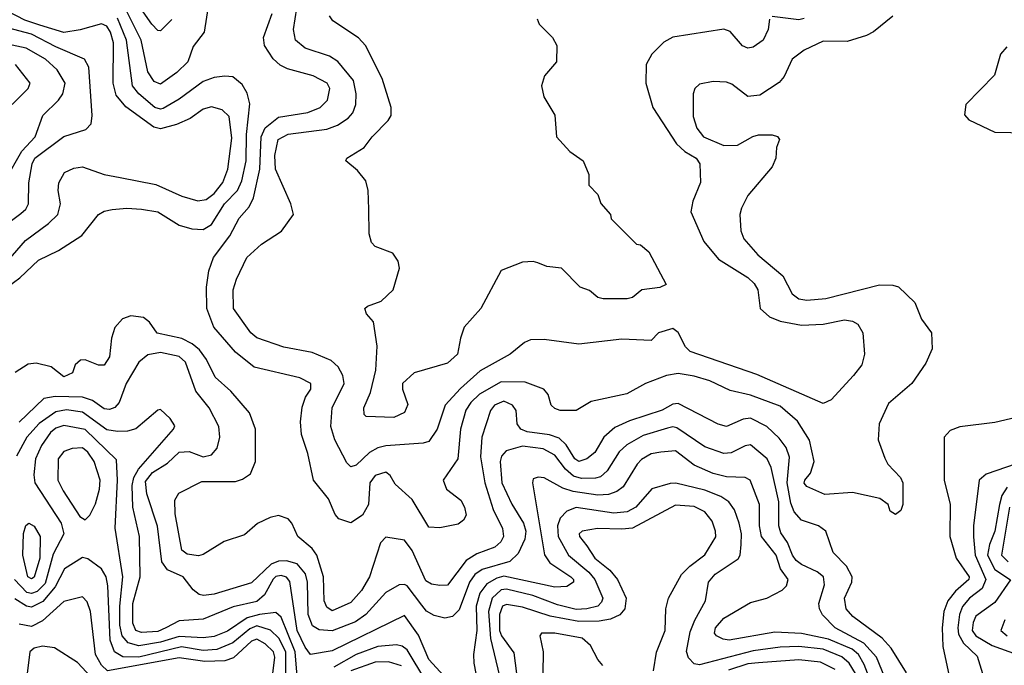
# Model space of a CAD drawing. Extents: x 501367 to 657802, y 482273 to 547541.
# Tile 38 of 256: x 523140 to 526811, y 508495 to 510902. Entities that reach past the tile are written whole.
import ezdxf

# ---------------------------------------------------------------- set-up
doc = ezdxf.new("R2010")
doc.units = 0

msp = doc.modelspace()

# ---------------------------------------------------------------- linework, layer by layer
at = {"layer": '0CON20XD'}
for points in [[(523848, 510985), (523827.8, 510855), (523787.7, 510802.3), (523767.3, 510745), (523726, 510705), (523665, 510661.8), (523641.6, 510671.6), (523617.8, 510707.8), (523592.7, 510825), (523499.1, 511015)], [(523707.4, 510902.6), (523665, 510860), (523655, 510861.8), (523633, 510885), (523542.9, 511015)], [(523072.6, 509975), (523161.9, 510078.1), (523248.2, 510141.8), (523282.4, 510175), (523292.5, 510215), (523283.5, 510265), (523285.9, 510294.1), (523307.6, 510332.4), (523342.3, 510347.7), (523375, 510353.2), (523455, 510324.3), (523515, 510313.5), (523647.9, 510287.9), (523745, 510244.3), (523805, 510226.4), (523835, 510231.8), (523865, 510254.3), (523898.3, 510295), (523916.8, 510345), (523930.7, 510460.7), (523921.1, 510541.1), (523895, 510565.4), (523855, 510576.4), (523825, 510568.2), (523776.3, 510533.7), (523725, 510510.8), (523665, 510494.4), (523640.7, 510500.7), (523536.6, 510576.6), (523500.4, 510620.4), (523489.1, 510665), (523490.3, 510815), (523478.6, 510855), (523465, 510877.7), (523445, 510886.2), (523366.2, 510863.8), (523305, 510854.5), (523215, 510881.6), (523160.2, 510900.2), (523095, 510933.6)], [(526394.7, 510915.3), (526323.4, 510856.6), (526297.1, 510842.9), (526225, 510820), (526135, 510821.3), (526065, 510788.7), (526020, 510755), (525989.6, 510690.4), (525971.8, 510668.2), (525899.1, 510620.9), (525855, 510615.4), (525795, 510661.1), (525775, 510669.2), (525725, 510671.6), (525675, 510661.2), (525657.3, 510645), (525650.9, 510625), (525650.4, 510540.4), (525665, 510497.1), (525688.9, 510465), (525765, 510433.2), (525816.4, 510433.6), (525873.2, 510466.8), (525895, 510472.5), (525945, 510472.5), (525965.7, 510465.7), (525973.3, 510455), (525962, 510425), (525959.2, 510385), (525945, 510353.3), (525855, 510246.7), (525830.9, 510199.1), (525824.3, 510175), (525829.1, 510115), (525840.4, 510085), (525891.8, 510025), (525985, 509946.9), (526019.5, 509879.5), (526045, 509861.3), (526075, 509856.6), (526145, 509862.9), (526345, 509913.1), (526395, 509912.5), (526415.9, 509905.9), (526477.3, 509847.3), (526502, 509785), (526540, 509735), (526542.5, 509675), (526518.8, 509621.2), (526465.8, 509545), (526379.5, 509470.5), (526344.5, 509395), (526341.1, 509335), (526365, 509266.7), (526376, 509245), (526424, 509195), (526432.9, 509175), (526432, 509095), (526425, 509072.5), (526405, 509057.5), (526385, 509070), (526377.5, 509095), (526347.3, 509117.3), (526245, 509138.6), (526142, 509132), (526075, 509161.4), (526065, 509174), (526066.7, 509185), (526088.3, 509211.7), (526102.5, 509255), (526084.4, 509334.4), (526040.3, 509405), (525975, 509461), (525865, 509501.6), (525789.3, 509519.3), (525713.3, 509555), (525655, 509572.8), (525595, 509582.2), (525551.9, 509575), (525472.9, 509545), (525403.3, 509506.7), (525271.2, 509478.8), (525214.6, 509444.6), (525155, 509445.4), (525135, 509452.1), (525121.5, 509465), (525110, 509505), (525094.6, 509524.6), (525025, 509550), (524935, 509552), (524855, 509506.3), (524821.9, 509475), (524803.5, 509446.5), (524784, 509375), (524773.1, 509265), (524718.9, 509185), (524731.1, 509151.1), (524785, 509110.5), (524799.1, 509085), (524804.3, 509055), (524794.5, 509035.5), (524775, 509020.6), (524707, 509007), (524665, 509010), (524603.5, 509113.5), (524540.7, 509170.7), (524522, 509202), (524505, 509214.6), (524465, 509202.9), (524445.2, 509175), (524441.2, 509095), (524418.9, 509055), (524375, 509026.5), (524330.6, 509040.6), (524316.6, 509056.6), (524291.8, 509115), (524236.2, 509185), (524214, 509284), (524190.4, 509355), (524186.9, 509403.1), (524192.9, 509457.1), (524205.9, 509494.1), (524225.4, 509525), (524226.2, 509545), (524185, 509566.4), (524015, 509606.5), (523945, 509662.3), (523864.6, 509755), (523837.5, 509825), (523837.1, 509905), (523845.3, 509965), (523863.5, 510015), (523924.1, 510095.9), (523958.2, 510161.8), (523996, 510204), (524011.8, 510238.2), (524035.9, 510344.1), (524040.3, 510465), (524055, 510498.4), (524105, 510538.6), (524215, 510555.2), (524260, 510575), (524288.3, 510601.7), (524296.6, 510645), (524286.2, 510665), (524235, 510692.3), (524138.3, 510718.3), (524111.7, 510731.7), (524085, 510755.6), (524053.1, 510805), (524049.7, 510835), (524081.2, 510925)], [(525496.9, 510773.1), (525475.6, 510735), (525474.3, 510665.7), (525500, 510575), (525589.2, 510439.2), (525620.2, 510410.2), (525662.1, 510385), (525676, 510365), (525678.2, 510295), (525649.6, 510225), (525642, 510185), (525691.2, 510075), (525745, 510009.6), (525855, 509940.6), (525878.4, 509918.4), (525892, 509895), (525901.3, 509825), (525935, 509793.8), (525975, 509778.1), (526055, 509763), (526135, 509766.9), (526215, 509783.2), (526245, 509778.4), (526265, 509767.1), (526282.9, 509735), (526289.2, 509655), (526279.7, 509615), (526248.8, 509575), (526165.7, 509484.3), (526135, 509471.1), (525888.8, 509578.8), (525639.4, 509665), (525621.9, 509681.9), (525595, 509735.4), (525575, 509750), (525522, 509735), (525493.9, 509706.1), (525385, 509711.2), (525225, 509692.3), (525095, 509709.5), (525045, 509708.1), (525021.7, 509698.3), (524968.6, 509655), (524857.2, 509592.8), (524783.6, 509526.4), (524726.2, 509465), (524697.1, 509375), (524665, 509329.7), (524645, 509322.5), (524505, 509312.8), (524475, 509305.6), (524445, 509288.3), (524395, 509241.3), (524374.8, 509234.8), (524360.2, 509250.2), (524315.7, 509335), (524300, 509385), (524305.2, 509455), (524350, 509545), (524345.2, 509575.2), (524327.5, 509607.5), (524301.2, 509631.2), (524231, 509661), (524125, 509681.2), (524025, 509715.9), (524002.4, 509735), (523937.2, 509825), (523936.8, 509895), (523948.2, 509935), (523986.9, 510015), (524041.4, 510065), (524116.2, 510113.8), (524160.6, 510175), (524151.5, 510215), (524094.6, 510344.6), (524092, 510395), (524104.3, 510455), (524140.8, 510475), (524285, 510493.3), (524325, 510509.1), (524364.7, 510535), (524381.9, 510555), (524393.8, 510585), (524394.8, 510625), (524384.8, 510675), (524326.1, 510746.1), (524295, 510766.2), (524205, 510796.1), (524168.4, 510825), (524161.2, 510865), (524173.5, 510945)], [(525070, 510905), (525076.7, 510885), (525126.7, 510835), (525142.5, 510805), (525141.2, 510745), (525097.4, 510692.6), (525085.5, 510655), (525093.8, 510613.8), (525135.7, 510545.7), (525142, 510465), (525190.7, 510410.7), (525241.2, 510375), (525262.5, 510325), (525262.5, 510285), (525295, 510250), (525306.4, 510216.4), (525342.5, 510175), (525345, 510160), (525440, 510065), (525455, 510062.5), (525485.8, 510035.8), (525550, 509915), (525526.4, 509903.6), (525460, 509895), (525425, 509866.7), (525405, 509861.2), (525315, 509861.2), (525295, 509866.7), (525265, 509892.5), (525230, 509905), (525160, 509975), (525105, 509981.2), (525072.5, 509995), (525055, 510000), (525015, 509998), (524935, 509966.7), (524860, 509825), (524797.8, 509755), (524783.1, 509715), (524771.9, 509655), (524735, 509621.5), (524611.2, 509585), (524568, 509545), (524568, 509525), (524587.6, 509467.6), (524575, 509437.5), (524535, 509419.4), (524432, 509422), (524425, 509430), (524423.1, 509455), (524447.9, 509512.1), (524468.1, 509595), (524473.1, 509685), (524458.8, 509775), (524433.3, 509805), (524427.5, 509825), (524436.4, 509833.6), (524488, 509852), (524532.5, 509895), (524556.2, 509975), (524551.7, 510001.7), (524531.2, 510031.2), (524465, 510056), (524451.5, 510071.5), (524443.8, 510103.8), (524442.1, 510195), (524438.9, 510265), (524430.7, 510300.7), (524399.7, 510339.7), (524356.7, 510375), (524360, 510385), (524424.4, 510425.6), (524454.3, 510465), (524514.6, 510525.4), (524525.6, 510545), (524525.6, 510575), (524492, 510682), (524430, 510805), (524404, 510834), (524307.6, 510897.6), (524295, 510916)], [(526065, 510906.1), (526045, 510901.3), (525945, 510914)], [(523094, 509905), (523140.7, 509939.3), (523211.1, 510005), (523285, 510040.9), (523372.3, 510097.7), (523434, 510175), (523455, 510187.8), (523485.4, 510194.6), (523540.3, 510199.7), (523594.7, 510195.3), (523655.8, 510185), (523735, 510136.1), (523782.4, 510122.4), (523825, 510119.3), (523855, 510138.4), (523904.5, 510215), (523952.5, 510265), (523968.9, 510301.1), (523984.3, 510375), (523985.8, 510474.2), (523998.1, 510588.1), (523988.3, 510628.3), (523969.6, 510659.6), (523935, 510688.2), (523905, 510691.2), (523865, 510686.7), (523825, 510671.9), (523734.8, 510605.2), (523675, 510571), (523665, 510568.1), (523644.6, 510574.6), (523585.2, 510625), (523560.6, 510655), (523538.1, 510825), (523505, 510907.7)], [(525935, 510903.3), (525930, 510865), (525911.5, 510825), (525875, 510798.9), (525855, 510796.1), (525834.7, 510804.7), (525788.3, 510858.3), (525765, 510866.1), (525575, 510836.5), (525541.5, 510818.5), (525496.9, 510773.1)], [(523105, 510149.6), (523145, 510179.6), (523162.9, 510195), (523173.3, 510215), (523174, 510294), (523186.5, 510365), (523196.6, 510385), (523305, 510466.7), (523387.1, 510492.9), (523406.5, 510513.5), (523410.8, 510545), (523398.1, 510725), (523382.3, 510755), (523275, 510800.6), (523185, 510847.3), (523095, 510871.7)], [(523087.9, 510305), (523148.4, 510411.6), (523197.6, 510465), (523226.2, 510545), (523285, 510601.2), (523301.2, 510625), (523309.5, 510665), (523280.7, 510715), (523236.4, 510755), (523164.2, 510795.8), (523095, 510810.3)], [(526819.7, 510800.3), (526796.5, 510773.5), (526774.2, 510695), (526667.5, 510585), (526663, 510547), (526678.8, 510528.8), (526775, 510482), (526895, 510480)], [(523111.8, 510585), (523172.3, 510645), (523180, 510665), (523125.4, 510735)], [(526446.6, 508466.6), (526388.6, 508558.6), (526355.9, 508595.9), (526246.7, 508676.7), (526221.1, 508705), (526215.2, 508745), (526241.9, 508805), (526244.2, 508825), (526222, 508865), (526172.7, 508915), (526145, 508994.5), (526118.6, 509015), (526055, 509036.5), (526027.6, 509067.6), (526015, 509100), (526001.3, 509175), (526010.5, 509270.5), (525997.5, 509307.5), (525972.1, 509342.1), (525925, 509384.7), (525865, 509415.7), (525837, 509413), (525775, 509384.7), (525744.3, 509394.3), (525595, 509470.4), (525575, 509468.9), (525535, 509445.7), (525414, 509406), (525358.6, 509381.4), (525318.2, 509345), (525285, 509288.2), (525254.4, 509265), (525225, 509255.2), (525210.4, 509265), (525177.5, 509317.5), (525151.4, 509341.4), (525115, 509353.8), (525032.5, 509365), (525008.2, 509375), (524995.4, 509395), (524990.8, 509445), (524976.9, 509465), (524945, 509479.8), (524910.6, 509465), (524895.9, 509445), (524863.6, 509345), (524858.3, 509271.7), (524874.1, 509175), (524905.7, 509075.7), (524939.8, 509005), (524943.7, 508975), (524934.4, 508955.6), (524912.2, 508935), (524845, 508910.4), (524804.6, 508885.4), (524735, 508793.6), (524707, 508793), (524675, 508797.3), (524655, 508810), (524603.6, 508923.6), (524575, 508962.1), (524505, 508972.9), (524485, 508951.2), (524444.8, 508825), (524415, 508773.3), (524375, 508728.9), (524305, 508697.6), (524285, 508711.3), (524275.5, 508735), (524273.5, 508825), (524247.8, 508905), (524230.2, 508930.2), (524177.3, 508975), (524155.2, 509025.2), (524141.5, 509041.5), (524105, 509053.5), (524073.9, 509046.1), (524026.7, 509023.3), (523978.5, 508981.5), (523903.1, 508956.9), (523825, 508907.5), (523807.3, 508902.7), (523765, 508909.4), (523745, 508924), (523720.3, 509059.7), (523719.2, 509110.8), (523733.9, 509136.1), (523819.6, 509180.4), (523945, 509180.5), (523971.1, 509188.9), (524001.1, 509208.9), (524019.1, 509255), (524020, 509375), (523996.6, 509436.6), (523927.3, 509517.3), (523869.1, 509569.1), (523836.3, 509635), (523810.7, 509670.7), (523783.6, 509693.6), (523745, 509712.9), (523653.3, 509733.3), (523624.7, 509774.7), (523602.1, 509792.1), (523555, 509797.8), (523523.6, 509786.4), (523495.2, 509754.8), (523482.7, 509715), (523475.3, 509645), (523455, 509614.4), (523434.4, 509614.4), (523385, 509634), (523367.7, 509632.3), (523346.7, 509615), (523336.7, 509585), (523305, 509570.8), (523258.2, 509608.2), (523201.5, 509621.5), (523172.5, 509617.5), (523123, 509587)], [(526387.7, 508395), (526334.5, 508525), (526287.3, 508577.3), (526179.7, 508635), (526132.9, 508682.9), (526121.3, 508705), (526120, 508725), (526140.7, 508795), (526136.9, 508825), (526113.8, 508843.8), (526055, 508870.7), (526035, 508886.1), (526021.3, 508905), (526002.9, 508952.9), (525978.3, 508988.3), (525969.8, 509015), (525970.5, 509105), (525942.1, 509232.1), (525927.2, 509265), (525865, 509316.4), (525845, 509313.2), (525792.7, 509287.3), (525765, 509285.2), (525695, 509309), (525590.4, 509380.4), (525575, 509384), (525555, 509379.4), (525465, 509352.2), (525403.1, 509316.9), (525375, 509290.8), (525330.3, 509219.7), (525305, 509197.6), (525287.5, 509192.5), (525235, 509191.2), (525205, 509200.5), (525175.6, 509225.6), (525135, 509278.7), (525091.4, 509301.4), (525015, 509311.5), (524953.8, 509295), (524936.7, 509275), (524931, 509255), (524937.5, 509175), (524975, 509096.2), (525018.5, 509025), (525026.8, 508995), (525023.3, 508965), (524998, 508912), (524967.7, 508882.3), (524865, 508852.3), (524836.6, 508833.4), (524816.9, 508805), (524778.3, 508701.7), (524753.5, 508676.5), (524725, 508670.5), (524685, 508680.2), (524656.3, 508696.3), (524639.4, 508719.4), (524585, 508790.7), (524575, 508796.2), (524555, 508794.7), (524505, 508765.8), (524430.2, 508685), (524392.8, 508657.2), (524305, 508623), (524257.3, 508627.3), (524232.5, 508642.5), (524215.5, 508685), (524213.2, 508805), (524205.9, 508835.9), (524175, 508873.2), (524135, 508883.9), (524105, 508883.2), (524078, 508872), (524005, 508802.2), (523865, 508760.3), (523825.6, 508755.6), (523809.5, 508759.5), (523786.6, 508776.6), (523750.3, 508825), (523691.4, 508851.4), (523670.4, 508880.4), (523653.6, 509013.6), (523614.3, 509134.3), (523609.9, 509179.9), (523636, 509214), (523691.6, 509248.4), (523735, 509289.6), (523771.7, 509291.7), (523825, 509272), (523855, 509280), (523876.2, 509305), (523886.1, 509345), (523882.7, 509385), (523847.3, 509455), (523796.7, 509516.7), (523759, 509625), (523735, 509646.4), (523665, 509660.5), (523617.9, 509652.1), (523584.4, 509625.6), (523537.4, 509545), (523511.8, 509475), (523495, 509455.9), (523475, 509449.1), (523455, 509451.2), (523412.4, 509482.4), (523375, 509494.6), (523272.9, 509497.1), (523230.2, 509489.8), (523139, 509401)], [(524735, 508441), (524665, 508516.6), (524626.9, 508606.9), (524575, 508680.9), (524305, 508548.9), (524225, 508535.9), (524205, 508562.7), (524175.1, 508625), (524147.9, 508807.9), (524135, 508823.9), (524115, 508829.4), (524095, 508825.7), (524085, 508815.6), (524052.6, 508757.4), (524025, 508733), (523936.8, 508713.2), (523825, 508666.8), (523735, 508661.2), (523685.3, 508634.7), (523655, 508621.1), (523595, 508617), (523573.3, 508625), (523562, 508652), (523562.1, 508725), (523590, 508825), (523586.7, 508975), (523562.5, 509085), (523559.9, 509165), (523565.9, 509195), (523583.7, 509226.3), (523714.4, 509375), (523718.3, 509388.3), (523700.8, 509415), (523665, 509448), (523655, 509446), (523573.4, 509376.6), (523542.4, 509367.6), (523505, 509366.7), (523465, 509373.3), (523375, 509438.5), (523315, 509447.4), (523275, 509440.4), (523213, 509397), (523167.2, 509345), (523128.8, 509275)], [(526855, 509418.9), (526775, 509399.6), (526645.4, 509384.6), (526609.4, 509370.6), (526586.9, 509345), (526586.5, 509185), (526608.6, 509095), (526607.3, 508975), (526631.9, 508895), (526679.7, 508825), (526678.1, 508815), (526629.2, 508770.8), (526600.2, 508735), (526585.9, 508695), (526579, 508635), (526581.4, 508565), (526605.5, 508455)], [(524174.7, 508455), (524167.8, 508545), (524115, 508674.2), (524095, 508691.7), (524035, 508684.5), (523987.9, 508672.1), (523915, 508621.7), (523865, 508601.9), (523825, 508597), (523735, 508602.4), (523665, 508581.7), (523585, 508567.1), (523545, 508578.2), (523522.6, 508605), (523514.1, 508645), (523514.1, 508715), (523525.4, 508825), (523496.5, 509006.5), (523505.2, 509185.2), (523501.5, 509261.5), (523385, 509373.5), (523305, 509389.4), (523275, 509378.9), (523255, 509362.3), (523221.2, 509315), (523198.8, 509265), (523193.5, 509205), (523197.5, 509175), (523295.2, 509025), (523305.6, 508985), (523265, 508909.3), (523235, 508800.5), (523205, 508769.8), (523185, 508762.5), (523167, 508767), (523121.4, 508815)], [(523385, 509037.5), (523401.6, 509055), (523422.9, 509097.1), (523438.2, 509151.8), (523440.8, 509185), (523417.9, 509255), (523395, 509289.8), (523375, 509305.2), (523336.6, 509303.4), (523305, 509292.3), (523284.2, 509265), (523283, 509185), (523302.4, 509145), (523365, 509049.6), (523385, 509037.5)], [(526332.2, 508385), (526288.2, 508498.2), (526267.5, 508535), (526244, 508555), (526155, 508592), (526055, 508613.8), (525955, 508618), (525785, 508589.1), (525762.3, 508592.3), (525738.2, 508605), (525730.8, 508615), (525734.3, 508635), (525765, 508670.7), (525865, 508729.5), (525925, 508745.5), (525982.5, 508775), (525998.3, 508791.7), (526004.5, 508815), (525976.8, 508855), (525960.4, 508905), (525905.5, 508975), (525898.1, 509015), (525898.2, 509095), (525862.9, 509185), (525845.3, 509195.3), (525775, 509197.2), (525725, 509210), (525655, 509241.1), (525585, 509294.3), (525530.1, 509289.9), (525495, 509283.4), (525458.1, 509261.9), (525441.8, 509245), (525389.7, 509160.3), (525366.9, 509143.1), (525335, 509131.3), (525295, 509128.8), (525203.3, 509143.3), (525165.6, 509155.6), (525095, 509194.5), (525073.1, 509196.9), (525055, 509190), (525051.9, 509175), (525097.1, 508907.1), (525116.6, 508876.6), (525195.4, 508825), (525204.5, 508815), (525204.4, 508805), (525180.6, 508789.4), (525135, 508786), (524945, 508826.7), (524919.7, 508820.3), (524881.7, 508798.3), (524856.3, 508763.7), (524842.6, 508715), (524844.8, 508625), (524832.2, 508535), (524833.5, 508503.5), (524840.8, 508465)], [(526855, 509245.6), (526742.7, 509207.3), (526717.7, 509185), (526696.1, 509015), (526696, 508974), (526701.8, 508905), (526742.4, 508815), (526728.6, 508781.4), (526681.5, 508745), (526655, 508713.7), (526644.1, 508685), (526637.8, 508635), (526640.6, 508610.6), (526658.1, 508578.1), (526709.3, 508529.3), (526729.8, 508465)], [(526256.7, 508465), (526233.1, 508503.1), (526205, 508526.6), (526135.1, 508554.9), (526045, 508565.4), (525975, 508563), (525875, 508548.8), (525675, 508497), (525655, 508500.3), (525633.3, 508523.3), (525626.2, 508546.2), (525640.4, 508619.6), (525657, 508663), (525696.7, 508735), (525708, 508805), (525733.3, 508835), (525818.4, 508891.6), (525825.9, 508905), (525830, 508945), (525830.6, 508985), (525822.7, 509025), (525804.9, 509074.9), (525783.5, 509105), (525753.9, 509123.9), (525695, 509147.5), (525585.8, 509174.2), (525565, 509173), (525497.3, 509152.7), (525437, 509085), (525405, 509066.8), (525355, 509062.3), (525215, 509082.9), (525180.5, 509069.5), (525155, 509043.8), (525144.8, 509015), (525147.7, 508975), (525186, 508905), (525261.9, 508841.9), (525284.1, 508815), (525313.8, 508745), (525309.5, 508730.5), (525295, 508715.8), (525254.8, 508705.2), (525215, 508703.1), (525145, 508720.3), (525052.9, 508755), (524955, 508778.5), (524935, 508776.9), (524901.7, 508745), (524888, 508695), (524894.9, 508594.9), (524928.8, 508455)], [(526820.9, 509159.1), (526801.6, 509128.4), (526793.1, 509095), (526775.6, 508995), (526755.1, 508944.9), (526748.2, 508905), (526775, 508852.1), (526833.4, 508813.4), (526775, 508729.7), (526705, 508678.5), (526694.8, 508655), (526691.6, 508625), (526705, 508604.8), (526765, 508568.8), (526858.9, 508535)], [(525502.5, 508475), (525514.5, 508544.5), (525546, 508625), (525549.2, 508705), (525559.6, 508745), (525606.9, 508833.1), (525638.9, 508865), (525695, 508906.4), (525735, 508974), (525734.7, 508995), (525722.2, 509032.2), (525695, 509066.6), (525655, 509086.4), (525585, 509092.5), (525425, 509006.3), (525385, 509002.1), (525294.4, 509005.6), (525236.7, 508995), (525225.6, 508985), (525227.5, 508975), (525255, 508940), (525283.8, 508895), (525340.1, 508850.1), (525369, 508815), (525400.6, 508745), (525396.2, 508705), (525377.3, 508682.7), (525342.9, 508667.1), (525300.4, 508659.6), (525225, 508658), (525118.4, 508678.4), (525015, 508712.2), (524955, 508721.7), (524940, 508715), (524929.2, 508685), (524929.5, 508625), (524936.1, 508605), (524981.9, 508541.9), (524992, 508465)], [(526829.8, 509085), (526800.4, 508905), (526825, 508880.4)], [(523185, 508817.1), (523171, 508825), (523151.6, 508905), (523154.1, 508985.9), (523163.9, 509016.1), (523175, 509024.3), (523195, 509013.1), (523216.4, 508975), (523215.9, 508895), (523195, 508823.8), (523185, 508817.1)], [(524132.1, 508465), (524132.5, 508545), (524106.7, 508596.7), (524075.7, 508625.7), (524025, 508642.5), (523998.6, 508631.4), (523935, 508578.3), (523875, 508553.9), (523825, 508550.1), (523744, 508564), (523585, 508525.6), (523525, 508526.8), (523493.9, 508545), (523478.2, 508588.2), (523468.9, 508791.1), (523462.9, 508825), (523445, 508854.5), (523395, 508892.3), (523375, 508897.3), (523307.5, 508855), (523272.1, 508787.9), (523227.1, 508732.9), (523185, 508711.9), (523165.5, 508715.5), (523122.4, 508742.4)], [(524083.2, 508455), (524091.2, 508525), (524086.7, 508545), (524054.9, 508574.9), (524025, 508592.9), (524005, 508584.6), (523937.1, 508522.9), (523905, 508511.5), (523830.9, 508509.1), (523735, 508523.3), (523467.5, 508475), (523445.1, 508495.1), (523423.2, 508535), (523404.4, 508695), (523391.5, 508731.5), (523375, 508750.8), (523305, 508733.1), (523225, 508660.4), (523185, 508639.2), (523138.7, 508648.7)], [(526812.5, 508665), (526798.4, 508625), (526821.6, 508605)], [(525314, 508494), (525295, 508516.4), (525268.7, 508568.7), (525236.8, 508596.8), (525135, 508614.5), (525085.8, 508614.2), (525078.8, 508605), (525092.1, 508545), (525090, 508465)], [(523422.8, 508432.8), (523355.9, 508505.9), (523270.6, 508560.6), (523225.9, 508565.9), (523195, 508558.3), (523178.4, 508545), (523168, 508465)], [(524655, 508437.3), (524585, 508553), (524566, 508566), (524545, 508571), (524475, 508564.5), (524394.7, 508535.3), (524311.7, 508488.3)], [(524563.5, 508493.5), (524515, 508508.3), (524465, 508507.2), (524375, 508473.8)], [(526179.9, 508479.9), (526125, 508507), (526045, 508515.4), (525894.4, 508504.4), (525855, 508499.9), (525782.8, 508477.2)]]:
    msp.add_lwpolyline(points, dxfattribs=at)

doc.saveas('drawing.dxf')
